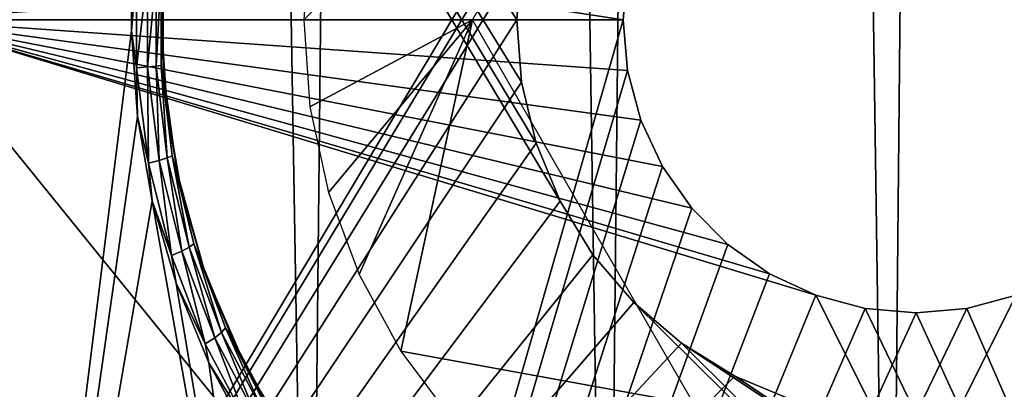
# Model space of a CAD drawing. Header units: millimetres. Extents: x -24 to 30, y -64 to 68.
# Tile 76 of 149: x 9.95 to 15.5, y 8.92 to 11. Entities that reach past the tile are written whole.
import ezdxf

# ---------------------------------------------------------------- set-up
doc = ezdxf.new("R2010")
doc.units = ezdxf.units.MM
doc.header["$LTSCALE"] = 52.148148
for name, color, linetype in [('1', 7, 'CONTINUOUS'), ('147', 7, 'CONTINUOUS'), ('2', 7, 'CONTINUOUS'), ('22', 7, 'CONTINUOUS'), ('4', 7, 'CONTINUOUS'), ('5', 7, 'CONTINUOUS'), ('8', 7, 'CONTINUOUS'), ('82', 7, 'CONTINUOUS'), ('83', 7, 'CONTINUOUS')]:
    doc.layers.add(name, color=color, linetype=linetype)

msp = doc.modelspace()

# ---------------------------------------------------------------- linework, layer by layer
at = {"layer": '1', "color": 253, "linetype": 'Continuous', "true_color": 0xaab4c3}
for points in [[(8.6878, 68.2, -22.9079), (10.503, 68.2, -22.1345), (9.834, 5, -22.4397), (8.6878, 68.2, -22.9079)], [(9.834, 5, -22.4397), (10.503, 68.2, -22.1345), (11.5819, 5, -21.5896), (9.834, 5, -22.4397)], [(10.503, 68.2, -22.1345), (12.25, 68.2, -21.2176), (11.5819, 5, -21.5896), (10.503, 68.2, -22.1345)], [(11.5819, 5, -21.5896), (12.25, 68.2, -21.2176), (13.2568, 5, -20.6035), (11.5819, 5, -21.5896)], [(12.25, 68.2, -21.2176), (13.9176, 68.2, -20.1631), (13.2568, 5, -20.6035), (12.25, 68.2, -21.2176)], [(13.2568, 5, -20.6035), (13.9176, 68.2, -20.1631), (14.8484, 5, -19.4878), (13.2568, 5, -20.6035)], [(13.9176, 68.2, -20.1631), (15.4949, 68.2, -18.9778), (14.8484, 5, -19.4878), (13.9176, 68.2, -20.1631)], [(14.8484, 5, -19.4878), (15.4949, 68.2, -18.9778), (16.3464, 5, -18.2495), (14.8484, 5, -19.4878)], [(15.4949, 68.2, -18.9778), (16.9717, 68.2, -17.6695), (16.3464, 5, -18.2495), (15.4949, 68.2, -18.9778)]]:
    msp.add_3dface(points, dxfattribs=at)
at = {"layer": '147', "color": 18, "linetype": 'Continuous', "true_color": 0x000000}
for points in [[(11.5851, 11.491, 12.7), (11.55, 11, 12.7), (13.75, 13.1651, 12.7), (11.5851, 11.491, 12.7)], [(13.75, 13.1651, 12.7), (11.55, 11, 12.7), (12.5, 11, 12.7), (13.75, 13.1651, 12.7)], [(11.55, 11, 12.7), (11.5851, 10.509, 12.7), (12.5, 11, 12.7), (11.55, 11, 12.7)], [(11.5851, 10.509, 12.7), (11.6897, 10.028, 12.7), (12.5, 11, 12.7), (11.5851, 10.509, 12.7)], [(11.6897, 10.028, 12.7), (11.8618, 9.5668, 12.7), (12.5, 11, 12.7), (11.6897, 10.028, 12.7)], [(11.8618, 9.5668, 12.7), (12.0977, 9.1348, 12.7), (12.5, 11, 12.7), (11.8618, 9.5668, 12.7)], [(12.5, 11, 12.7), (12.0977, 9.1348, 12.7), (13.75, 8.8349, 12.7), (12.5, 11, 12.7)], [(12.0977, 9.1348, 12.7), (12.3927, 8.7407, 12.7), (13.75, 8.8349, 12.7), (12.0977, 9.1348, 12.7)]]:
    msp.add_3dface(points, dxfattribs=at)
at = {"layer": '2', "color": 253, "linetype": 'Continuous', "true_color": 0xaab4c3}
for points in [[(8.6878, 68.2, 22.9079), (9.834, 5, 22.4397), (10.503, 68.2, 22.1345), (8.6878, 68.2, 22.9079)], [(9.834, 5, 22.4397), (10.58, 10.9368, 22.0978), (10.503, 68.2, 22.1345), (9.834, 5, 22.4397)], [(10.58, 10.9368, 22.0978), (10.5991, 11.4189, 22.0887), (10.503, 68.2, 22.1345), (10.58, 10.9368, 22.0978)], [(10.6126, 10.4561, 22.0822), (10.58, 10.9368, 22.0978), (9.834, 5, 22.4397), (10.6126, 10.4561, 22.0822)], [(10.6965, 9.9812, 22.0417), (10.6126, 10.4561, 22.0822), (9.834, 5, 22.4397), (10.6965, 9.9812, 22.0417)], [(11.5819, 5, 21.5896), (10.6965, 9.9812, 22.0417), (9.834, 5, 22.4397), (11.5819, 5, 21.5896)], [(10.8309, 9.5175, 21.9759), (10.6965, 9.9812, 22.0417), (11.5819, 5, 21.5896), (10.8309, 9.5175, 21.9759)], [(11.0147, 9.0695, 21.8844), (10.8309, 9.5175, 21.9759), (11.5819, 5, 21.5896), (11.0147, 9.0695, 21.8844)], [(11.2468, 8.6413, 21.766), (11.0147, 9.0695, 21.8844), (11.5819, 5, 21.5896), (11.2468, 8.6413, 21.766)]]:
    msp.add_3dface(points, dxfattribs=at)
at = {"layer": '22', "color": 253, "linetype": 'Continuous', "true_color": 0xaab4c3}
for points in [[(10.5991, 11.4189, 22.0887), (10.58, 10.9368, 22.0978), (10.6084, 11.2704, 22.0832), (10.5991, 11.4189, 22.0887)], [(10.7504, 10.941, 21.8272), (10.768, 11.3913, 21.8182), (10.7476, 11.2568, 21.9009), (10.7504, 10.941, 21.8272)], [(10.6084, 11.2704, 22.0832), (10.58, 10.9368, 22.0978), (10.6084, 10.7295, 22.0832), (10.6084, 11.2704, 22.0832)], [(10.6084, 11.2704, 22.0832), (10.6084, 10.7295, 22.0832), (10.6704, 11.2653, 22.0355), (10.6084, 11.2704, 22.0832)], [(10.6704, 11.2653, 22.0355), (10.6084, 10.7295, 22.0832), (10.6704, 10.7346, 22.0355), (10.6704, 11.2653, 22.0355)], [(10.6704, 11.2653, 22.0355), (10.6704, 10.7346, 22.0355), (10.7179, 11.2607, 21.9733), (10.6704, 11.2653, 22.0355)], [(10.7179, 11.2607, 21.9733), (10.6704, 10.7346, 22.0355), (10.7179, 10.7392, 21.9733), (10.7179, 11.2607, 21.9733)], [(10.7179, 11.2607, 21.9733), (10.7179, 10.7392, 21.9733), (10.7476, 11.2568, 21.9009), (10.7179, 11.2607, 21.9733)], [(10.7476, 11.2568, 21.9009), (10.7179, 10.7392, 21.9733), (10.7476, 10.7431, 21.9009), (10.7476, 11.2568, 21.9009)], [(10.7504, 10.941, 21.8272), (10.7476, 11.2568, 21.9009), (10.7476, 10.7431, 21.9009), (10.7504, 10.941, 21.8272)], [(10.58, 10.9368, 22.0978), (10.6126, 10.4561, 22.0822), (10.6084, 10.7295, 22.0832), (10.58, 10.9368, 22.0978)], [(10.7805, 10.4919, 21.8118), (10.7504, 10.941, 21.8272), (10.7476, 10.7431, 21.9009), (10.7805, 10.4919, 21.8118)], [(10.6084, 10.7295, 22.0832), (10.6745, 10.1937, 22.0512), (10.6704, 10.7346, 22.0355), (10.6084, 10.7295, 22.0832)], [(10.6084, 10.7295, 22.0832), (10.6126, 10.4561, 22.0822), (10.6745, 10.1937, 22.0512), (10.6084, 10.7295, 22.0832)], [(10.6704, 10.7346, 22.0355), (10.735, 10.2088, 22.0036), (10.7179, 10.7392, 21.9733), (10.6704, 10.7346, 22.0355)], [(10.6704, 10.7346, 22.0355), (10.6745, 10.1937, 22.0512), (10.735, 10.2088, 22.0036), (10.6704, 10.7346, 22.0355)], [(10.7179, 10.7392, 21.9733), (10.7809, 10.2226, 21.9416), (10.7476, 10.7431, 21.9009), (10.7179, 10.7392, 21.9733)], [(10.7179, 10.7392, 21.9733), (10.735, 10.2088, 22.0036), (10.7809, 10.2226, 21.9416), (10.7179, 10.7392, 21.9733)], [(10.7805, 10.4919, 21.8118), (10.7476, 10.7431, 21.9009), (10.8093, 10.234, 21.8695), (10.7805, 10.4919, 21.8118)], [(10.7476, 10.7431, 21.9009), (10.7809, 10.2226, 21.9416), (10.8093, 10.234, 21.8695), (10.7476, 10.7431, 21.9009)], [(10.8579, 10.0484, 21.7718), (10.7805, 10.4919, 21.8118), (10.8093, 10.234, 21.8695), (10.8579, 10.0484, 21.7718)], [(10.6126, 10.4561, 22.0822), (10.6965, 9.9812, 22.0417), (10.6745, 10.1937, 22.0512), (10.6126, 10.4561, 22.0822)], [(10.6745, 10.1937, 22.0512), (10.8049, 9.6728, 21.9874), (10.735, 10.2088, 22.0036), (10.6745, 10.1937, 22.0512)], [(10.735, 10.2088, 22.0036), (10.8623, 9.6975, 21.9402), (10.7809, 10.2226, 21.9416), (10.735, 10.2088, 22.0036)], [(10.735, 10.2088, 22.0036), (10.8049, 9.6728, 21.9874), (10.8623, 9.6975, 21.9402), (10.735, 10.2088, 22.0036)], [(10.7809, 10.2226, 21.9416), (10.9053, 9.72, 21.8786), (10.8093, 10.234, 21.8695), (10.7809, 10.2226, 21.9416)], [(10.7809, 10.2226, 21.9416), (10.8623, 9.6975, 21.9402), (10.9053, 9.72, 21.8786), (10.7809, 10.2226, 21.9416)], [(10.8579, 10.0484, 21.7718), (10.8093, 10.234, 21.8695), (10.9309, 9.7386, 21.8069), (10.8579, 10.0484, 21.7718)], [(10.8093, 10.234, 21.8695), (10.9053, 9.72, 21.8786), (10.9309, 9.7386, 21.8069), (10.8093, 10.234, 21.8695)], [(10.6745, 10.1937, 22.0512), (10.6965, 9.9812, 22.0417), (10.8049, 9.6728, 21.9874), (10.6745, 10.1937, 22.0512)], [(10.9819, 9.6152, 21.7068), (10.8579, 10.0484, 21.7718), (10.9309, 9.7386, 21.8069), (10.9819, 9.6152, 21.7068)], [(10.6965, 9.9812, 22.0417), (10.8309, 9.5175, 21.9759), (10.8049, 9.6728, 21.9874), (10.6965, 9.9812, 22.0417)], [(10.8623, 9.6975, 21.9402), (11.0487, 9.2097, 21.8455), (10.9053, 9.72, 21.8786), (10.8623, 9.6975, 21.9402)], [(10.9053, 9.72, 21.8786), (11.0873, 9.2403, 21.7845), (10.9309, 9.7386, 21.8069), (10.9053, 9.72, 21.8786)], [(10.9053, 9.72, 21.8786), (11.0487, 9.2097, 21.8455), (11.0873, 9.2403, 21.7845), (10.9053, 9.72, 21.8786)], [(10.9819, 9.6152, 21.7068), (10.9309, 9.7386, 21.8069), (11.1089, 9.2655, 21.7134), (10.9819, 9.6152, 21.7068)], [(10.9309, 9.7386, 21.8069), (11.0873, 9.2403, 21.7845), (11.1089, 9.2655, 21.7134), (10.9309, 9.7386, 21.8069)], [(10.8049, 9.6728, 21.9874), (10.9956, 9.176, 21.8923), (10.8623, 9.6975, 21.9402), (10.8049, 9.6728, 21.9874)], [(10.8049, 9.6728, 21.9874), (10.8309, 9.5175, 21.9759), (10.9956, 9.176, 21.8923), (10.8049, 9.6728, 21.9874)], [(10.8623, 9.6975, 21.9402), (10.9956, 9.176, 21.8923), (11.0487, 9.2097, 21.8455), (10.8623, 9.6975, 21.9402)], [(11.1515, 9.1968, 21.6164), (10.9819, 9.6152, 21.7068), (11.1089, 9.2655, 21.7134), (11.1515, 9.1968, 21.6164)], [(10.8309, 9.5175, 21.9759), (11.0147, 9.0695, 21.8844), (10.9956, 9.176, 21.8923), (10.8309, 9.5175, 21.9759)], [(11.0873, 9.2403, 21.7845), (11.3221, 8.7912, 21.66), (11.1089, 9.2655, 21.7134), (11.0873, 9.2403, 21.7845)], [(11.1515, 9.1968, 21.6164), (11.1089, 9.2655, 21.7134), (11.3386, 8.8221, 21.5899), (11.1515, 9.1968, 21.6164)], [(11.1089, 9.2655, 21.7134), (11.3221, 8.7912, 21.66), (11.3386, 8.8221, 21.5899), (11.1089, 9.2655, 21.7134)], [(10.9956, 9.176, 21.8923), (11.2415, 8.7115, 21.7664), (11.0487, 9.2097, 21.8455), (10.9956, 9.176, 21.8923)], [(11.0487, 9.2097, 21.8455), (11.2889, 8.7534, 21.7202), (11.0873, 9.2403, 21.7845), (11.0487, 9.2097, 21.8455)], [(11.0487, 9.2097, 21.8455), (11.2415, 8.7115, 21.7664), (11.2889, 8.7534, 21.7202), (11.0487, 9.2097, 21.8455)], [(11.0873, 9.2403, 21.7845), (11.2889, 8.7534, 21.7202), (11.3221, 8.7912, 21.66), (11.0873, 9.2403, 21.7845)], [(10.9956, 9.176, 21.8923), (11.0147, 9.0695, 21.8844), (11.2415, 8.7115, 21.7664), (10.9956, 9.176, 21.8923)], [(11.3657, 8.7968, 21.4995), (11.1515, 9.1968, 21.6164), (11.3386, 8.8221, 21.5899), (11.3657, 8.7968, 21.4995)], [(11.0147, 9.0695, 21.8844), (11.2468, 8.6413, 21.766), (11.2415, 8.7115, 21.7664), (11.0147, 9.0695, 21.8844)]]:
    msp.add_3dface(points, dxfattribs=at)
at = {"layer": '4', "color": 253, "linetype": 'Continuous', "true_color": 0xaab4c3}
for points in [[(12.7777, 11.352, 5), (12.75, 11, 5), (7, 20, 5), (12.7777, 11.352, 5)], [(12.75, 11, 5), (12.7777, 10.648, 5), (7, 20, 5), (12.75, 11, 5)], [(12.8601, 10.3047, 5), (12.9952, 9.9785, 5), (7, 20, 5), (12.8601, 10.3047, 5)], [(7, 20, 5), (12.9952, 9.9785, 5), (7, 2, 5), (7, 20, 5)], [(12.7777, 10.648, 5), (12.8601, 10.3047, 5), (7, 20, 5), (12.7777, 10.648, 5)], [(12.9952, 9.9785, 5), (13.1797, 9.6775, 5), (7, 2, 5), (12.9952, 9.9785, 5)], [(13.1797, 9.6775, 5), (13.409, 9.409, 5), (7, 2, 5), (13.1797, 9.6775, 5)], [(7, 2, 5), (13.409, 9.409, 5), (20.9105, 2, 5), (7, 2, 5)], [(13.409, 9.409, 5), (13.6775, 9.1797, 5), (20.9105, 2, 5), (13.409, 9.409, 5)], [(13.6775, 9.1797, 5), (13.9785, 8.9952, 5), (22.3753, 3.4271, 5), (13.6775, 9.1797, 5)], [(20.9105, 2, 5), (13.6775, 9.1797, 5), (22.3753, 3.4271, 5), (20.9105, 2, 5)], [(13.9785, 8.9952, 5), (14.3047, 8.8601, 5), (22.3753, 3.4271, 5), (13.9785, 8.9952, 5)]]:
    msp.add_3dface(points, dxfattribs=at)
at = {"layer": '5', "color": 253, "linetype": 'Continuous', "true_color": 0xaab4c3}
for points in [[(7, 2, -5), (12.9952, 12.0215, -5), (7, 20, -5), (7, 2, -5)], [(12.8601, 11.6953, -5), (12.9952, 12.0215, -5), (7, 2, -5), (12.8601, 11.6953, -5)], [(12.7777, 11.352, -5), (12.8601, 11.6953, -5), (7, 2, -5), (12.7777, 11.352, -5)], [(12.75, 11, -5), (12.7777, 11.352, -5), (7, 2, -5), (12.75, 11, -5)], [(12.7777, 10.648, -5), (12.75, 11, -5), (7, 2, -5), (12.7777, 10.648, -5)], [(12.8601, 10.3047, -5), (12.7777, 10.648, -5), (7, 2, -5), (12.8601, 10.3047, -5)], [(12.9952, 9.9785, -5), (12.8601, 10.3047, -5), (7, 2, -5), (12.9952, 9.9785, -5)], [(13.1797, 9.6775, -5), (12.9952, 9.9785, -5), (7, 2, -5), (13.1797, 9.6775, -5)], [(13.409, 9.409, -5), (13.1797, 9.6775, -5), (7, 2, -5), (13.409, 9.409, -5)], [(13.6775, 9.1797, -5), (13.409, 9.409, -5), (7, 2, -5), (13.6775, 9.1797, -5)], [(13.9785, 8.9952, -5), (13.6775, 9.1797, -5), (7, 2, -5), (13.9785, 8.9952, -5)], [(14.3047, 8.8601, -5), (13.9785, 8.9952, -5), (7, 2, -5), (14.3047, 8.8601, -5)]]:
    msp.add_3dface(points, dxfattribs=at)
at = {"layer": '8', "color": 253, "linetype": 'Continuous', "true_color": 0xaab4c3}
for points in [[(10.768, 11.3913, 21.8182), (10.7504, 10.941, 21.8272), (10.7599, 11.29, 8.7), (10.768, 11.3913, 21.8182)], [(10.7599, 11.29, 8.7), (10.7504, 10.941, 21.8272), (10.7599, 10.71, 8.7), (10.7599, 11.29, 8.7)], [(10.7504, 10.941, 21.8272), (10.7805, 10.4919, 21.8118), (10.7599, 10.71, 8.7), (10.7504, 10.941, 21.8272)], [(10.7599, 10.71, 8.7), (10.7805, 10.4919, 21.8118), (10.8389, 10.1353, 8.7), (10.7599, 10.71, 8.7)], [(10.7805, 10.4919, 21.8118), (10.8579, 10.0484, 21.7718), (10.8389, 10.1353, 8.7), (10.7805, 10.4919, 21.8118)], [(10.8579, 10.0484, 21.7718), (10.9819, 9.6152, 21.7068), (10.8389, 10.1353, 8.7), (10.8579, 10.0484, 21.7718)], [(10.8389, 10.1353, 8.7), (10.9819, 9.6152, 21.7068), (10.9954, 9.5768, 8.7), (10.8389, 10.1353, 8.7)], [(10.9819, 9.6152, 21.7068), (11.1515, 9.1968, 21.6164), (10.9954, 9.5768, 8.7), (10.9819, 9.6152, 21.7068)], [(10.9954, 9.5768, 8.7), (11.1515, 9.1968, 21.6164), (11.2265, 9.0447, 8.7), (10.9954, 9.5768, 8.7)], [(11.1515, 9.1968, 21.6164), (11.3657, 8.7968, 21.4995), (11.2265, 9.0447, 8.7), (11.1515, 9.1968, 21.6164)], [(11.2265, 9.0447, 8.7), (11.3657, 8.7968, 21.4995), (11.5279, 8.5491, 8.7), (11.2265, 9.0447, 8.7)]]:
    msp.add_3dface(points, dxfattribs=at)
at = {"layer": '82', "color": 253, "linetype": 'Continuous', "true_color": 0xaab4c3}
for points in [[(9.322, 11, 4.9), (13.4495, 11.5643, 4.9), (9.3631, 11.6103, 4.9), (9.322, 11, 4.9)], [(13.4495, 11.5643, 4.9), (9.322, 11, 4.9), (13.3751, 11.2865, 4.9), (13.4495, 11.5643, 4.9)], [(13.3751, 11.2865, 4.9), (9.322, 11, 4.9), (13.35, 11, 4.9), (13.3751, 11.2865, 4.9)], [(9.322, 11, 4.9), (9.322, -3, 4.9), (13.35, 11, 4.9), (9.322, 11, 4.9)], [(9.322, -3, 4.9), (20.678, -3, 4.9), (20.678, 11, 4.9), (9.322, -3, 4.9)], [(9.322, -3, 4.9), (20.678, 11, 4.9), (15.5643, 9.4495, 4.9), (9.322, -3, 4.9)], [(13.35, 11, 4.9), (9.322, -3, 4.9), (13.3751, 10.7135, 4.9), (13.35, 11, 4.9)], [(13.3751, 10.7135, 4.9), (9.322, -3, 4.9), (13.4495, 10.4357, 4.9), (13.3751, 10.7135, 4.9)], [(13.4495, 10.4357, 4.9), (9.322, -3, 4.9), (13.5711, 10.175, 4.9), (13.4495, 10.4357, 4.9)], [(13.5711, 10.175, 4.9), (9.322, -3, 4.9), (13.736, 9.9394, 4.9), (13.5711, 10.175, 4.9)], [(13.736, 9.9394, 4.9), (9.322, -3, 4.9), (13.9394, 9.736, 4.9), (13.736, 9.9394, 4.9)], [(13.9394, 9.736, 4.9), (9.322, -3, 4.9), (14.175, 9.5711, 4.9), (13.9394, 9.736, 4.9)], [(14.175, 9.5711, 4.9), (9.322, -3, 4.9), (14.4357, 9.4495, 4.9), (14.175, 9.5711, 4.9)], [(15.2865, 9.3751, 4.9), (9.322, -3, 4.9), (15.5643, 9.4495, 4.9), (15.2865, 9.3751, 4.9)], [(14.4357, 9.4495, 4.9), (9.322, -3, 4.9), (14.7135, 9.3751, 4.9), (14.4357, 9.4495, 4.9)], [(15, 9.35, 4.9), (9.322, -3, 4.9), (15.2865, 9.3751, 4.9), (15, 9.35, 4.9)], [(9.322, -3, 4.9), (15, 9.35, 4.9), (14.7135, 9.3751, 4.9), (9.322, -3, 4.9)]]:
    msp.add_3dface(points, dxfattribs=at)
at = {"layer": '83', "color": 253, "linetype": 'Continuous', "true_color": 0xaab4c3}
for points in [[(13.35, 11, -4.9), (9.322, 11, -4.9), (9.3631, 11.6103, -4.9), (13.35, 11, -4.9)], [(13.3751, 11.2865, -4.9), (13.35, 11, -4.9), (9.3631, 11.6103, -4.9), (13.3751, 11.2865, -4.9)], [(9.322, -3, -4.9), (9.322, 11, -4.9), (20.678, -3, -4.9), (9.322, -3, -4.9)], [(20.678, -3, -4.9), (9.322, 11, -4.9), (14.4357, 9.4495, -4.9), (20.678, -3, -4.9)], [(14.4357, 9.4495, -4.9), (9.322, 11, -4.9), (14.175, 9.5711, -4.9), (14.4357, 9.4495, -4.9)], [(14.175, 9.5711, -4.9), (9.322, 11, -4.9), (13.9394, 9.736, -4.9), (14.175, 9.5711, -4.9)], [(13.9394, 9.736, -4.9), (9.322, 11, -4.9), (13.736, 9.9394, -4.9), (13.9394, 9.736, -4.9)], [(13.736, 9.9394, -4.9), (9.322, 11, -4.9), (13.5711, 10.175, -4.9), (13.736, 9.9394, -4.9)], [(13.5711, 10.175, -4.9), (9.322, 11, -4.9), (13.4495, 10.4357, -4.9), (13.5711, 10.175, -4.9)], [(13.4495, 10.4357, -4.9), (9.322, 11, -4.9), (13.3751, 10.7135, -4.9), (13.4495, 10.4357, -4.9)], [(13.3751, 10.7135, -4.9), (9.322, 11, -4.9), (13.35, 11, -4.9), (13.3751, 10.7135, -4.9)], [(14.7135, 9.3751, -4.9), (20.678, -3, -4.9), (14.4357, 9.4495, -4.9), (14.7135, 9.3751, -4.9)], [(15.5643, 9.4495, -4.9), (20.678, -3, -4.9), (15.2865, 9.3751, -4.9), (15.5643, 9.4495, -4.9)], [(15, 9.35, -4.9), (20.678, -3, -4.9), (14.7135, 9.3751, -4.9), (15, 9.35, -4.9)], [(20.678, -3, -4.9), (15, 9.35, -4.9), (15.2865, 9.3751, -4.9), (20.678, -3, -4.9)]]:
    msp.add_3dface(points, dxfattribs=at)

doc.saveas('drawing.dxf')
